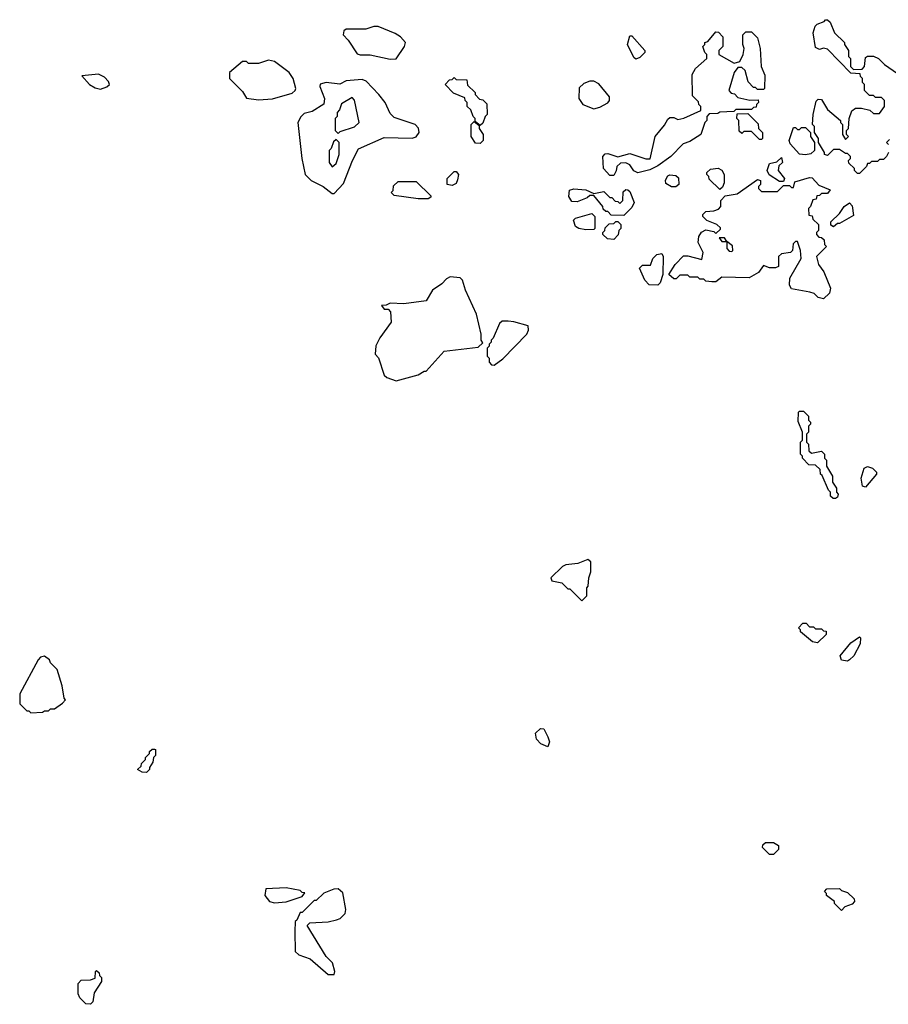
# Model space of a CAD drawing. Extents: x 2769579 to 2883812, y 684207 to 828660.
# Tile 35 of 256: x 2790960 to 2795309, y 726000 to 730930. Entities that reach past the tile are written whole.
import ezdxf

# ---------------------------------------------------------------- set-up
doc = ezdxf.new("R2010")
doc.units = 0

msp = doc.modelspace()

# ---------------------------------------------------------------- linework, layer by layer
at = {"layer": '0CON02XD'}
for points in [[(2795165, 730160), (2795155, 730160), (2795140, 730175), (2795140, 730185), (2795111.7, 730211.7), (2795110, 730225), (2795120, 730235), (2795120, 730245), (2795105, 730260), (2795095, 730260), (2795065, 730280), (2795035, 730280), (2795005, 730250), (2794990, 730255), (2794990, 730265), (2794960, 730315), (2794960, 730335), (2794940, 730365), (2794940, 730395), (2794930, 730405), (2794932.5, 730455), (2794948.3, 730521.7), (2794958.3, 730531.7), (2794975, 730530), (2795005, 730480), (2795070, 730425), (2795070, 730415), (2795080, 730405), (2795080, 730355), (2795095, 730330), (2795110, 730345), (2795100, 730355), (2795100, 730375), (2795110, 730385), (2795112.5, 730435), (2795127, 730473), (2795145, 730487.5), (2795175, 730487.5), (2795217, 730477), (2795235, 730460), (2795265, 730460), (2795290, 730495), (2795290, 730525), (2795275, 730540), (2795245, 730540), (2795235, 730550), (2795215, 730550), (2795190, 730575), (2795190, 730605), (2795180, 730615), (2795180, 730635), (2795170, 730645), (2795168.3, 730658.3), (2795121.7, 730661.7), (2795005, 730782.5), (2794985, 730787.5), (2794965, 730780), (2794945, 730790), (2794932.5, 730865), (2794943, 730897), (2794953, 730907), (2794988.3, 730921.7), (2794995, 730930), (2795005, 730930), (2795018.3, 730918.3), (2795040, 730865), (2795090, 730815), (2795090, 730805), (2795110, 730775), (2795110, 730745), (2795120, 730735), (2795120, 730695), (2795135, 730680), (2795178.3, 730681.7), (2795190, 730695), (2795195, 730740), (2795205, 730747.5), (2795235, 730747.5), (2795260, 730735), (2795290, 730705), (2795355, 730660)], [(2792815, 730732.5), (2792845, 730733.8), (2792887.5, 730795), (2792892.5, 730815), (2792867.5, 730845), (2792840.7, 730860.7), (2792755, 730896.7), (2792733.6, 730896.4), (2792693, 730883), (2792595, 730882.5), (2792582.5, 730875), (2792580, 730855), (2792605, 730827.5), (2792649.3, 730759.3), (2792665, 730754), (2792715, 730754), (2792815, 730732.5)], [(2793935, 730150), (2793915, 730150), (2793882.5, 730185), (2793880, 730245), (2793891.7, 730258.3), (2793905, 730260), (2793955, 730242.5), (2794015, 730260), (2794095, 730232.5), (2794117, 730233), (2794142.5, 730345), (2794188.8, 730401.2), (2794205, 730432.5), (2794215, 730440), (2794235, 730440), (2794255, 730430), (2794285, 730437.5), (2794370, 730475), (2794370, 730495), (2794360, 730505), (2794358.3, 730518.3), (2794328.3, 730548.3), (2794327.5, 730655), (2794343.6, 730686.4), (2794400, 730735), (2794400, 730755), (2794390, 730765), (2794380, 730795), (2794390, 730805), (2794390, 730815), (2794405, 730820), (2794445, 730870), (2794458.3, 730868.3), (2794480, 730845), (2794480, 730795), (2794460, 730775), (2794460, 730755), (2794537, 730713), (2794565, 730720), (2794582.5, 730755), (2794587.5, 730785), (2794580, 730805), (2794580, 730855), (2794595, 730870), (2794625, 730870), (2794655, 730840), (2794667.5, 730785), (2794672.5, 730695), (2794691.7, 730651.7), (2794690, 730585), (2794685, 730580), (2794655, 730580), (2794645, 730590), (2794635, 730590), (2794608.3, 730618.3), (2794592.5, 730675), (2794575, 730690), (2794555, 730690), (2794536.7, 730665), (2794510, 730575), (2794521.7, 730561.7), (2794538.3, 730558.3), (2794555, 730540), (2794615, 730527.5), (2794658.3, 730528.3), (2794660, 730515), (2794650, 730505), (2794648.3, 730491.7), (2794635, 730490), (2794625, 730480), (2794545, 730480), (2794535, 730470), (2794465, 730467.5), (2794455, 730460), (2794411.7, 730458.3), (2794400, 730445), (2794400, 730425), (2794390, 730415), (2794370, 730355), (2794315, 730320), (2794281.7, 730308.3), (2794220, 730245), (2794155, 730197.5), (2794115, 730177.5), (2794055, 730162.5), (2794035, 730172.5), (2794015, 730202.5), (2793995, 730212.5), (2793968.3, 730211.7), (2793950, 730195), (2793947, 730173), (2793935, 730150)], [(2794045, 730732.5), (2794035, 730740), (2794002.5, 730805), (2794015, 730850), (2794025, 730850), (2794090, 730775), (2794090, 730765), (2794065, 730740), (2794045, 730732.5)], [(2792155, 730528.8), (2792225, 730533.3), (2792325, 730562.5), (2792340, 730575), (2792342.5, 730585), (2792330, 730635), (2792310, 730665), (2792235, 730720), (2792205, 730726.7), (2792155, 730710), (2792105, 730710), (2792095, 730720), (2792075, 730720), (2792010, 730665), (2792010, 730635), (2792075, 730570), (2792095, 730537.5), (2792155, 730528.8)], [(2791365, 730582.5), (2791397, 730593), (2791410, 730605), (2791405, 730620), (2791385, 730642.5), (2791355, 730657.5), (2791271.7, 730648.3), (2791310, 730605), (2791338.3, 730588.3), (2791365, 730582.5)], [(2792535, 730060), (2792580.7, 730109.3), (2792626.7, 730225), (2792657, 730283), (2792785, 730340), (2792925, 730336.7), (2792945, 730343.3), (2792960, 730365), (2792956.7, 730386.7), (2792940, 730405), (2792835, 730440), (2792815, 730460), (2792790, 730515), (2792757.5, 730555), (2792695, 730622.5), (2792675, 730630), (2792595, 730623.3), (2792563, 730607), (2792495, 730616.2), (2792465, 730607.5), (2792463.3, 730595), (2792486.2, 730535), (2792483.6, 730506.4), (2792425, 730470), (2792385, 730460), (2792367, 730443), (2792352.5, 730415), (2792372.5, 730235), (2792390, 730155), (2792420, 730125), (2792480, 730095), (2792525, 730060), (2792535, 730060)], [(2793265, 730400), (2793240, 730420), (2793240, 730435), (2793230, 730445), (2793218.3, 730478.3), (2793200, 730495), (2793200, 730515), (2793190, 730525), (2793188.3, 730538.3), (2793131.7, 730561.7), (2793090, 730605), (2793111.7, 730628.3), (2793125, 730630), (2793135, 730640), (2793145, 730630), (2793198.3, 730628.3), (2793201.7, 730601.7), (2793240, 730565), (2793240, 730555), (2793261.7, 730531.7), (2793278.3, 730528.3), (2793298.3, 730508.3), (2793300, 730455), (2793290, 730445), (2793278.3, 730411.7), (2793265, 730400)], [(2793835, 730483.3), (2793865, 730491.2), (2793905, 730513.3), (2793913.3, 730525), (2793913, 730543), (2793859.3, 730609.3), (2793835, 730622.5), (2793815, 730622.5), (2793785, 730610), (2793761.7, 730588.3), (2793760, 730535), (2793780, 730505), (2793835, 730483.3)], [(2792555, 730360), (2792565, 730370), (2792637, 730393), (2792660, 730415), (2792637, 730527), (2792625, 730540), (2792571.7, 730508.3), (2792561.7, 730478.3), (2792550, 730465), (2792550, 730445), (2792540, 730435), (2792540, 730375), (2792555, 730360)], [(2794675, 730330), (2794665, 730330), (2794625, 730370), (2794585, 730370), (2794575, 730360), (2794561.7, 730371.7), (2794560, 730425), (2794550, 730435), (2794551.7, 730458.3), (2794605, 730460), (2794658.3, 730408.3), (2794660, 730385), (2794680, 730365), (2794680, 730335), (2794675, 730330)], [(2793265, 730310), (2793241.7, 730311.7), (2793220, 730345), (2793220, 730405), (2793235, 730420), (2793260, 730400), (2793260, 730385), (2793280, 730355), (2793280, 730325), (2793265, 730310)], [(2794895, 730253.3), (2794865, 730257.5), (2794818.3, 730308.3), (2794812.5, 730325), (2794835, 730390), (2794845, 730390), (2794855, 730380), (2794865, 730380), (2794875, 730390), (2794895, 730390), (2794920, 730365), (2794920, 730345), (2794940, 730315), (2794940, 730275), (2794921.7, 730258.3), (2794895, 730253.3)], [(2792525, 730192.5), (2792545, 730210), (2792560, 730255), (2792560, 730315), (2792545, 730330), (2792531.7, 730318.3), (2792520, 730285), (2792510, 730275), (2792510, 730215), (2792525, 730192.5)], [(2795315, 730330), (2795300, 730315), (2795310, 730305)], [(2794785, 730120), (2794765, 730120), (2794713, 730153), (2794702.5, 730175), (2794715, 730210), (2794751.7, 730218.3), (2794775, 730240), (2794780, 730215), (2794761.7, 730198.3), (2794757.5, 730175), (2794790, 730135), (2794785, 730120)], [(2795310, 730265), (2795300, 730245), (2795285, 730230), (2795265, 730230), (2795255, 730220), (2795225, 730220), (2795215, 730210), (2795205, 730210), (2795200, 730195), (2795165, 730160)], [(2794465, 730080), (2794411.7, 730131.7), (2794410, 730145), (2794400, 730155), (2794400, 730165), (2794418.3, 730181.7), (2794457, 730187), (2794476.4, 730176.4), (2794487.5, 730155), (2794487, 730113), (2794478.3, 730091.7), (2794465, 730080)], [(2793125, 730100), (2793100, 730105), (2793100, 730135), (2793135, 730170), (2793145, 730170), (2793157.5, 730155), (2793151.7, 730128.3), (2793145, 730110), (2793125, 730100)], [(2794245, 730092.5), (2794223.6, 730093.6), (2794195, 730110), (2794193.6, 730126.4), (2794205, 730147.5), (2794215, 730152.5), (2794245, 730150), (2794258.3, 730138.3), (2794260, 730105), (2794245, 730092.5)], [(2794985, 729532.5), (2794958.3, 729538.3), (2794938.3, 729558.3), (2794916.4, 729566.4), (2794825, 729582.5), (2794815, 729600), (2794816.7, 729635), (2794872.5, 729735), (2794870, 729775), (2794855, 729820), (2794845, 729820), (2794833, 729807), (2794830, 729775), (2794820, 729765), (2794775, 729757.5), (2794760, 729745), (2794760, 729695), (2794745, 729687.5), (2794715, 729687.5), (2794685, 729700), (2794660, 729665), (2794611.7, 729638.3), (2794475, 729640), (2794445, 729617.5), (2794425, 729617.5), (2794395, 729620), (2794385, 729630), (2794365, 729630), (2794355, 729640), (2794315, 729640), (2794305, 729650), (2794265, 729650), (2794247, 729633), (2794235, 729632.5), (2794210, 729655), (2794242.5, 729705), (2794283, 729747), (2794305, 729747.5), (2794375, 729730), (2794382.5, 729765), (2794357.5, 729815), (2794360, 729845), (2794374.1, 729865.9), (2794395, 729877.5), (2794435, 729870), (2794445, 729860), (2794468.3, 729881.7), (2794468.3, 729888.3), (2794450, 729905), (2794400, 729925), (2794380, 729945), (2794380, 729955), (2794395, 729970), (2794435, 729972.5), (2794458.3, 729981.7), (2794470, 729995), (2794470, 730025), (2794491.7, 730048.3), (2794551.7, 730058.3), (2794655, 730130), (2794670, 730125), (2794670, 730105), (2794660, 730095), (2794660, 730085), (2794675, 730070), (2794755, 730070), (2794785, 730100), (2794815, 730100), (2794825, 730090), (2794835, 730090), (2794841.7, 730118.3), (2794915, 730140), (2794928.3, 730138.3), (2794961.7, 730101.7), (2795018.3, 730078.3), (2795005, 730060), (2794975, 730060), (2794965, 730050), (2794951.7, 730048.3), (2794948.3, 730031.7), (2794931.7, 730028.3), (2794920, 729995), (2794910, 729985), (2794911.7, 729951.7), (2794928.3, 729948.3), (2794931.7, 729931.7), (2794960, 729905), (2794960, 729875), (2794950, 729865), (2794950, 729855), (2794961.7, 729841.7), (2794975, 729840), (2794988.3, 729828.3), (2794990, 729805), (2795000, 729795), (2794950, 729745), (2794960, 729705), (2794987, 729667), (2795020, 729585), (2795015, 729560), (2794985, 729532.5)], [(2793005, 730032.5), (2792955, 730032.5), (2792835, 730050), (2792820, 730065), (2792830, 730075), (2792831.7, 730098.3), (2792855, 730120), (2792945, 730120), (2793018.3, 730048.3), (2793018.3, 730041.7), (2793005, 730032.5)], [(2793985, 729950), (2793921.7, 729951.7), (2793905, 729970), (2793895, 729970), (2793881.7, 729981.7), (2793880, 729995), (2793835, 730050), (2793815, 730050), (2793801.7, 730038.3), (2793751.7, 730018.3), (2793725, 730020), (2793710, 730045), (2793713, 730077), (2793735, 730082.5), (2793795, 730077.5), (2793835, 730060), (2793885, 730070), (2793915, 730040), (2793925, 730040), (2793941.7, 730021.7), (2793955, 730020), (2793965, 730010), (2793980, 730025), (2793981.7, 730068.3), (2793995, 730080), (2794005, 730077.5), (2794015, 730070), (2794037.5, 730015), (2794025, 729990), (2793985, 729950)], [(2795035, 729892.5), (2795021.7, 729901.7), (2795021.7, 729918.3), (2795065, 729960), (2795087.5, 729995), (2795115, 730012.5), (2795128, 729998), (2795135, 729950), (2795065, 729910), (2795055, 729910), (2795035, 729892.5)], [(2793795, 729877.5), (2793760, 729885), (2793742.5, 729895), (2793733, 729927), (2793743, 729937), (2793825, 729960), (2793840, 729945), (2793840, 729885), (2793835, 729880), (2793795, 729877.5)], [(2793935, 729830), (2793903, 729833), (2793880, 729855), (2793880, 729865), (2793890, 729875), (2793891.7, 729888.3), (2793911.7, 729908.3), (2793935, 729910), (2793945, 729920), (2793955, 729920), (2793970, 729905), (2793970, 729885), (2793960, 729875), (2793957, 729853), (2793935, 729830)], [(2794525, 729770), (2794530, 729775), (2794528.3, 729798.3), (2794500, 729820), (2794488.3, 729838.3), (2794461.7, 729838.3), (2794475, 729820), (2794500, 729820), (2794500, 729785), (2794511.7, 729771.7), (2794525, 729770)], [(2794155, 729600), (2794111.7, 729601.7), (2794090, 729625), (2794063.3, 729686.7), (2794078.3, 729701.7), (2794118.3, 729701.7), (2794130, 729735), (2794150, 729755), (2794175, 729760), (2794182.5, 729745), (2794180, 729655), (2794167, 729613), (2794155, 729600)], [(2792845, 729122.5), (2792955, 729152.5), (2792985, 729170), (2792995, 729170), (2793085, 729270), (2793255, 729290), (2793278.3, 729311.7), (2793270, 729325), (2793270, 729355), (2793247.5, 729455), (2793192.5, 729575), (2793177.5, 729625), (2793165, 729637.5), (2793115, 729642.5), (2793097, 729633), (2793073, 729607), (2793027.5, 729575), (2792995, 729522.5), (2792883, 729507), (2792815, 729510), (2792795, 729500), (2792771.7, 729498.3), (2792785, 729480), (2792805, 729480), (2792817, 729467), (2792820, 729415), (2792763, 729337), (2792743, 729297), (2792740, 729255), (2792757, 729237), (2792785, 729150), (2792798.3, 729138.3), (2792845, 729122.5)], [(2793335, 729200), (2793378.3, 729231.7), (2793500, 729355), (2793507.5, 729375), (2793506.7, 729396.7), (2793435, 729417.5), (2793405, 729420), (2793375, 729420), (2793361.7, 729408.3), (2793330, 729335), (2793320, 729325), (2793320, 729315), (2793310, 729305), (2793310, 729295), (2793300, 729285), (2793300, 729245), (2793310, 729235), (2793310, 729215), (2793321.7, 729201.7), (2793335, 729200)], [(2795045, 728532.5), (2795033, 728533), (2795020, 728545), (2795020, 728565), (2795010, 728575), (2794978.3, 728648.3), (2794970, 728655), (2794968.3, 728678.3), (2794945, 728700), (2794911.7, 728701.7), (2794880, 728735), (2794880, 728745), (2794870, 728755), (2794870, 728815), (2794880, 728825), (2794880, 728865), (2794858.3, 728918.3), (2794860, 728965), (2794865, 728970), (2794885, 728970), (2794910, 728945), (2794910, 728925), (2794920, 728915), (2794920, 728905), (2794910, 728895), (2794910, 728865), (2794900, 728855), (2794900, 728815), (2794910, 728805), (2794911.7, 728771.7), (2794925, 728760), (2794975, 728770), (2794990, 728755), (2794990, 728735), (2795000, 728725), (2795000, 728695), (2795030, 728645), (2795030, 728615), (2795050, 728585), (2795050, 728565), (2795057.5, 728555), (2795055, 728540), (2795045, 728532.5)], [(2795195, 728590), (2795180, 728595), (2795173.3, 728635), (2795187.5, 728685), (2795205, 728692.5), (2795230, 728685), (2795250, 728665), (2795250, 728655), (2795195, 728590)], [(2793775, 728020), (2793800, 728045), (2793800, 728085), (2793807, 728093), (2793810, 728135), (2793820, 728165), (2793820, 728215), (2793805, 728227.5), (2793755, 728207.5), (2793695, 728200), (2793678.3, 728191.7), (2793620, 728135), (2793625, 728120), (2793675, 728110), (2793705, 728080), (2793715, 728080), (2793775, 728020)], [(2794955, 727810), (2794930, 727815), (2794870, 727865), (2794870, 727875), (2794860, 727885), (2794881.7, 727908.3), (2794898.3, 727908.3), (2794915, 727890), (2794935, 727890), (2794945, 727880), (2794975, 727880), (2794985, 727870), (2794998.3, 727868.3), (2794998.3, 727851.7), (2794955, 727810)], [(2795105, 727718.8), (2795075, 727723.8), (2795067.5, 727745), (2795120.7, 727809.3), (2795165, 727840), (2795170, 727835), (2795167.5, 727805), (2795135.8, 727744.2), (2795115, 727724), (2795105, 727718.8)], [(2791015, 727460), (2791075, 727462.5), (2791085, 727470), (2791105, 727470), (2791115, 727480), (2791135, 727480), (2791175, 727507.5), (2791190, 727525), (2791183, 727533), (2791172.5, 727595), (2791147, 727677), (2791115, 727710), (2791110, 727725), (2791085, 727742.5), (2791065, 727737.5), (2791052.5, 727725), (2790960, 727555), (2790960, 727505), (2790995, 727470), (2791005, 727470), (2791015, 727460)], [(2793605, 727290), (2793570, 727305), (2793548.3, 727328.3), (2793543, 727357), (2793568.3, 727381.7), (2793585, 727380), (2793605, 727340), (2793612.5, 727315), (2793605, 727290)], [(2791595, 727160), (2791573, 727163), (2791550, 727175), (2791568.3, 727191.7), (2791570, 727205), (2791590, 727225), (2791590, 727235), (2791610, 727255), (2791610, 727265), (2791623, 727277), (2791635, 727277.5), (2791640, 727275), (2791640, 727245), (2791630, 727235), (2791627, 727213), (2791610, 727185), (2791610, 727175), (2791595, 727160)], [(2794735, 726750), (2794715, 726750), (2794680, 726785), (2794681.7, 726798.3), (2794695, 726810), (2794735, 726810), (2794760, 726795), (2794760, 726775), (2794735, 726750)], [(2792235, 726507.5), (2792295, 726512.5), (2792375, 726540), (2792388.3, 726558.3), (2792375, 726560), (2792365, 726570), (2792295, 726582.5), (2792191.7, 726578.3), (2792187.5, 726545), (2792210, 726515), (2792235, 726507.5)], [(2792535, 726150), (2792537.5, 726165), (2792527, 726207), (2792495, 726240), (2792400, 726395), (2792412.5, 726407.5), (2792505, 726412.5), (2792547, 726423), (2792565, 726430), (2792590, 726455), (2792592.5, 726475), (2792578, 726558), (2792555, 726577.5), (2792533, 726577), (2792483, 726557), (2792445, 726520), (2792435, 726520), (2792375, 726460), (2792365, 726460), (2792348.3, 726421.7), (2792340, 726415), (2792337.5, 726365), (2792340, 726265), (2792358.3, 726248.3), (2792415, 726227.5), (2792505, 726150), (2792535, 726150)], [(2795075, 726470), (2795040, 726505), (2795040, 726515), (2795000, 726545), (2795000, 726555), (2794990, 726565), (2795001.7, 726578.3), (2795065, 726580), (2795075, 726570), (2795105, 726560), (2795138.3, 726528.3), (2795140, 726515), (2795128.3, 726501.7), (2795091.7, 726488.3), (2795075, 726470)], [(2791315, 726000), (2791291.7, 726001.7), (2791261.7, 726031.7), (2791252.5, 726052.5), (2791252.5, 726105), (2791268.3, 726121.7), (2791315, 726122.5), (2791338.3, 726131.7), (2791340, 726165), (2791345, 726170), (2791358.3, 726158.3), (2791360, 726145), (2791370, 726135), (2791370, 726115), (2791333, 726057), (2791327, 726013), (2791315, 726000)]]:
    msp.add_lwpolyline(points, dxfattribs=at)

doc.saveas('drawing.dxf')
